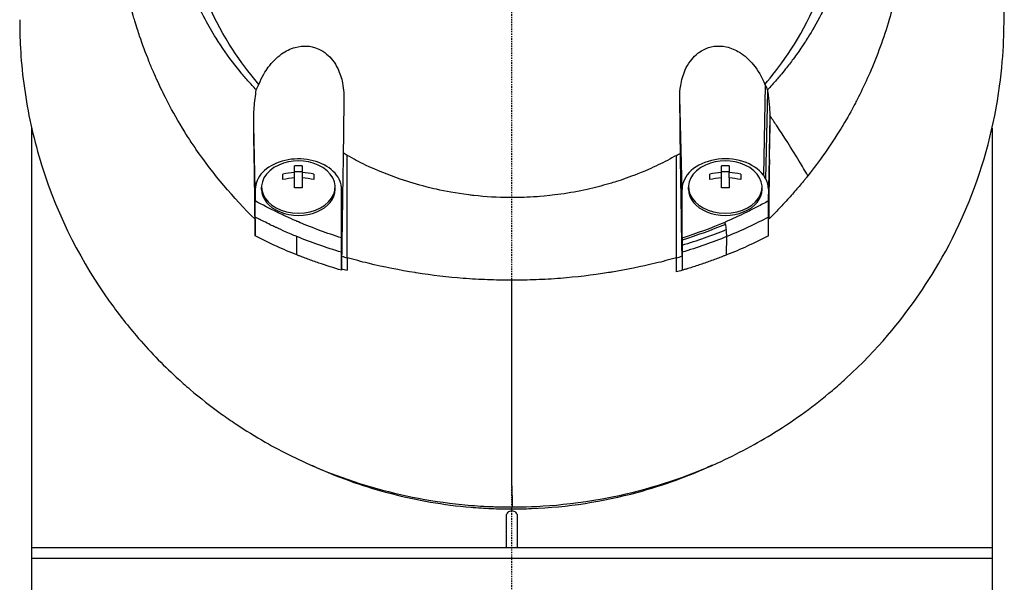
# Model space of a CAD drawing. Header units: millimetres. Extents: x 0 to 4378, y 0 to 2376.
# Tile 176 of 229: x 2232 to 2325, y 1703 to 1756. Entities that reach past the tile are written whole.
import ezdxf

# ---------------------------------------------------------------- set-up
doc = ezdxf.new("R2010")
doc.units = ezdxf.units.MM
doc.header["$LTSCALE"] = 0.2
doc.linetypes.add('CENTER2', pattern=[1.125, 0.75, -0.125, 0.125, -0.125])
doc.layers.add('02_Center Line', color=1, linetype='CENTER2')

# ---------------------------------------------------------------- blocks, each defined once
blk = doc.blocks.new('A$C56001a60')
for p, q in [((23.754, 1090.02), (23.572, 1081.611)), ((15.954, 1080.274), (15.742, 1088.861)), ((23.789, 1081.268), (23.976, 1089.402)), ((-45, 1086.043), (-45, 1040.65)), ((-24.042, 1080.274), (-24.19, 1086.281)), ((24.19, 1086.262), (24.042, 1080.274)), ((45, 1086.009), (45, 1040.65)), ((-20.363, 1080.413), (-20.363, 1082.463)), ((-19.638, 1082.463), (-19.638, 1080.413)), ((19.637, 1080.413), (19.637, 1082.463)), ((20.362, 1082.463), (20.362, 1081.854)), ((24.042, 1079.192), (24.138, 1083.081)), ((-21.45, 1081.182), (-21.45, 1081.694)), ((-20.363, 1081.936), (-19.638, 1081.936)), ((-18.55, 1081.694), (-18.55, 1081.182)), ((18.55, 1081.182), (18.55, 1081.694)), ((19.637, 1081.936), (20.362, 1081.936)), ((20.362, 1081.341), (20.362, 1081.854)), ((21.45, 1081.694), (21.45, 1081.182)), ((20.362, 1081.341), (20.362, 1080.413)), ((-24.042, 1080.274), (-24.042, 1079.185)), ((-23.45, 1080.274), (-23.45, 1080.486)), ((-16.55, 1080.274), (-16.55, 1080.486)), ((15.954, 1075.731), (15.954, 1080.274)), ((16.55, 1080.274), (16.55, 1080.486)), ((23.45, 1080.274), (23.45, 1080.486)), ((24.042, 1080.274), (24.042, 1079.192)), ((-15.877, 1078.852), (-15.954, 1075.724)), ((-21.5, 1077.886), (-21.5, 1077.886)), ((21.5, 1077.884), (21.5, 1077.885)), ((-18.5, 1076.609), (-18.5, 1076.611)), ((16.491, 1075.902), (16.49, 1075.902)), ((18.5, 1076.609), (18.5, 1076.609)), ((-20.133, 1074.124), (-20.143, 1075.844)), ((-18.5, 1075.214), (-18.5, 1075.214)), ((-15.954, 1075.569), (-15.954, 1073.766)), ((15.954, 1075.512), (15.954, 1074.004)), ((20.133, 1074.124), (20.143, 1075.849)), ((-0.001, 1050.314), (0.032, 1050.495)), ((-0.5, 1046.65), (-0.5, 1049.65)), ((0.5, 1049.65), (0.5, 1046.65)), ((45, 1046.65), (-45, 1046.65)), ((45, 1045.65), (-45, 1045.65))]:
    blk.add_line(p, q)
for centre in [(-20, 1078.421), (20, 1078.421)]:
    blk.add_arc(centre, 4.52, 65.95452, 114.04548)
for centre, major_axis, ratio, start_param, end_param in [((25.746, 1083.82), (-4.318, 6.861), 0.066355, 5.03673, 5.186484), ((-15.465, 1127.65), (0.009, -189.034), 0.000173, 1.282225, 1.334851), ((-20, 1080.486), (-3.45, 0), 0.706849, 5.275451, 10.432512), ((-20, 1079.446), (-4.281, 0), 0.707364, 4.627603, 4.797175), ((20, 1080.486), (-3.45, 0), 0.706849, 5.275451, 10.432512), ((20, 1079.446), (-4.281, 0), 0.707364, 4.627603, 4.797175), ((-82.949, 1038.089), (-122.611, -1.093), 0.817867, 3.578968, 3.594019), ((-20, 1078.677), (-4.505, 0), 0.707364, 4.792943, 5.040089), ((-20, 1078.677), (-4.505, 0), 0.707364, 4.384689, 4.631835), ((20, 1078.677), (-4.505, 0), 0.707364, 4.792943, 5.040089), ((20, 1078.677), (-4.505, 0), 0.707364, 4.384689, 4.631835), ((19.998, 1080.274), (4.044, 0), 0.706849, 0.355192, 0.486778), ((-20, 1078.165), (4.505, 0), 0.707364, 1.65135, 1.898497), ((-20, 1078.165), (4.505, 0), 0.707364, 1.243096, 1.490243), ((20, 1078.165), (4.505, 0), 0.707364, 1.65135, 1.898497), ((20, 1078.165), (4.505, 0), 0.707364, 1.243096, 1.490243), ((21.007, 1080.402), (-3.021, 0.364), 0.806654, 3.238126, 3.649365), ((-20, 1080.274), (-3.45, 0), 0.706849, 0, 3.141593), ((-20, 1077.396), (4.281, 0), 0.707364, 1.486011, 1.655582), ((20, 1080.274), (-3.45, 0), 0.706849, 0, 3.141593), ((20, 1077.396), (4.281, 0), 0.707364, 1.486011, 1.655582), ((14.734, 2513.997), (-15.358, 2810.661), 0.019308, 2.107157, 2.107804), ((-17.57, 2507.736), (-13.082, -2797.514), 0.020098, 1.033584, 1.034234), ((20, 1076.395), (-3.531, 0), 0.707072, 0.192677, 0.192795), ((-0.557, 1099.867), (40.367, -0.369), 0.695009, 4.327531, 4.341375), ((312.34, 1070.264), (-327.572, 13.055), 0.877312, 0.032916, 0.036985), ((0.485, 1099.99), (-40.482, -0.373), 0.696524, 1.942527, 1.956452), ((14.673, 1501.593), (-0.363, 893.074), 0.000745, 4.21124, 4.21293), ((-0.263, 1098.978), (40.766, 0.275), 0.693469, 4.312155, 4.326464), ((-0.101, 1108.949), (-0.016, 181.659), 0.000557, 4.396308, 4.506169), ((31.934, 1245.725), (11.016, 393.304), 0.077455, 2.086587, 2.092395)]:
    blk.add_ellipse(centre, major_axis=major_axis, ratio=ratio, start_param=start_param, end_param=end_param)
for points, knots in [([(-24.065, 1077.464), (-26.106, 1079.481), (-27.952, 1081.673), (-29.837, 1084.399), (-30.073, 1084.751), (-30.42, 1085.286), (-30.54, 1085.475), (-31.26, 1086.624), (-31.751, 1087.501), (-32.527, 1089.014), (-32.815, 1089.599), (-33.22, 1090.462), (-33.359, 1090.766), (-33.528, 1091.15), (-33.563, 1091.232), (-33.736, 1091.633), (-33.875, 1091.965), (-34.321, 1093.07), (-34.611, 1093.849), (-34.947, 1094.84), (-35.014, 1095.044), (-35.166, 1095.517), (-35.25, 1095.787), (-35.383, 1096.233), (-35.434, 1096.409), (-36.161, 1098.963), (-36.621, 1101.398), (-36.904, 1104.486), (-36.946, 1105.117), (-36.999, 1106.366), (-37.009, 1106.982), (-36.995, 1108.815), (-36.927, 1110.027), (-36.763, 1111.561), (-36.724, 1111.884), (-36.639, 1112.519), (-36.592, 1112.844), (-36.515, 1113.325), (-36.489, 1113.484), (-36.437, 1113.788), (-36.41, 1113.939), (-36.28, 1114.652), (-36.161, 1115.223), (-35.959, 1116.086), (-35.886, 1116.38), (-35.735, 1116.958), (-35.657, 1117.244), (-35.411, 1118.101), (-35.233, 1118.666), (-34.66, 1120.345), (-34.22, 1121.45), (-33.235, 1123.611), (-32.688, 1124.669), (-31.484, 1126.739), (-30.832, 1127.744), (-29.779, 1129.202), (-29.416, 1129.682), (-28.665, 1130.621), (-28.279, 1131.081), (-27.483, 1131.984), (-27.072, 1132.428), (-24.96, 1134.599), (-23.102, 1136.174), (-19.561, 1138.634), (-17.948, 1139.589), (-15.016, 1141.055), (-13.725, 1141.615), (-11.912, 1142.29), (-11.413, 1142.464), (-10.691, 1142.7), (-10.47, 1142.769), (-9.834, 1142.965), (-9.413, 1143.086), (-8.267, 1143.397), (-7.528, 1143.575), (-6.226, 1143.847), (-5.665, 1143.951), (-4.892, 1144.075), (-4.68, 1144.107), (-3.726, 1144.242), (-2.981, 1144.323), (-1.487, 1144.432), (-0.738, 1144.46), (0.012, 1144.46)], [0.000001, 0.000001, 0.000001, 0.000001, 0.87198, 0.87198, 0.998176, 0.998176, 1.064575, 1.064575, 1.41457, 1.41457, 1.596219, 1.596219, 1.693857, 1.693857, 1.719166, 1.719166, 1.837725, 1.837725, 2.111396, 2.111396, 2.182409, 2.182409, 2.276499, 2.276499, 2.337341, 2.337341, 3.162147, 3.162147, 3.373842, 3.373842, 3.579811, 3.579811, 3.984502, 3.984502, 4.09507, 4.09507, 4.202311, 4.202311, 4.255972, 4.255972, 4.304596, 4.304596, 4.486711, 4.486711, 4.581165, 4.581165, 4.673894, 4.673894, 4.859509, 4.859509, 5.231419, 5.231419, 5.60592, 5.60592, 5.979077, 5.979077, 6.165933, 6.165933, 6.351964, 6.351964, 6.539189, 6.539189, 7.288579, 7.288579, 7.860772, 7.860772, 8.290537, 8.290537, 8.451715, 8.451715, 8.522248, 8.522248, 8.654959, 8.654959, 8.889881, 8.889881, 9.06617, 9.06617, 9.132077, 9.132077, 9.362293, 9.362293, 9.592797, 9.592797, 9.592797, 9.592797]), ([(0.012, 1144.46), (0.798, 1144.46), (1.618, 1144.429), (2.467, 1144.36), (3.256, 1144.297), (4.07, 1144.202), (4.907, 1144.073), (5.088, 1144.045), (5.27, 1144.015), (5.453, 1143.984), (6.94, 1143.73), (8.355, 1143.393), (9.696, 1143.003), (10.052, 1142.899), (10.403, 1142.791), (10.749, 1142.68), (11.955, 1142.292), (13.142, 1141.845), (14.307, 1141.342), (15.804, 1140.695), (17.262, 1139.954), (18.669, 1139.124), (19.292, 1138.756), (19.906, 1138.37), (20.509, 1137.967), (21.268, 1137.46), (22.003, 1136.93), (22.713, 1136.38), (24.02, 1135.367), (25.24, 1134.284), (26.371, 1133.146), (27.123, 1132.389), (27.835, 1131.608), (28.506, 1130.806), (28.877, 1130.363), (29.234, 1129.916), (29.577, 1129.464), (30.589, 1128.134), (31.485, 1126.768), (32.27, 1125.385), (32.961, 1124.169), (33.565, 1122.94), (34.09, 1121.71), (34.824, 1119.988), (35.387, 1118.296), (35.812, 1116.665), (35.846, 1116.536), (35.879, 1116.407), (35.911, 1116.278), (36.011, 1115.876), (36.104, 1115.473), (36.189, 1115.071), (36.275, 1114.664), (36.354, 1114.258), (36.426, 1113.852), (36.498, 1113.442), (36.564, 1113.033), (36.623, 1112.624), (36.681, 1112.226), (36.732, 1111.827), (36.777, 1111.429), (36.778, 1111.415), (36.78, 1111.401), (36.782, 1111.387), (36.972, 1109.672), (37.036, 1107.992), (36.994, 1106.36), (36.948, 1104.603), (36.782, 1102.903), (36.522, 1101.272), (36.498, 1101.12), (36.473, 1100.969), (36.447, 1100.818), (36.177, 1099.237), (35.814, 1097.69), (35.37, 1096.185), (34.858, 1094.453), (34.238, 1092.774), (33.534, 1091.163), (33.459, 1090.992), (33.383, 1090.822), (33.306, 1090.651), (33.008, 1089.996), (32.688, 1089.336), (32.359, 1088.69), (32.285, 1088.545), (32.211, 1088.4), (32.135, 1088.255), (31.818, 1087.648), (31.463, 1086.998), (31.016, 1086.254), (30.954, 1086.15), (30.889, 1086.044), (30.823, 1085.937), (30.362, 1085.185), (29.847, 1084.406), (29.318, 1083.655), (28.807, 1082.931), (28.283, 1082.232), (27.742, 1081.554)], [0, 0, 0, 0, 0.0293646, 0.0293646, 0.0293646, 0.0566154, 0.0566154, 0.0566154, 0.0625, 0.0625, 0.0625, 0.1118856, 0.1118856, 0.1118856, 0.125, 0.125, 0.125, 0.1687706, 0.1687706, 0.1687706, 0.2250488, 0.2250488, 0.2250488, 0.25, 0.25, 0.25, 0.2807426, 0.2807426, 0.2807426, 0.3373462, 0.3373462, 0.3373462, 0.375, 0.375, 0.375, 0.394127, 0.394127, 0.394127, 0.4504604, 0.4504604, 0.4504604, 0.5, 0.5, 0.5, 0.5625, 0.5625, 0.5625, 0.5671142, 0.5671142, 0.5671142, 0.581501, 0.581501, 0.581501, 0.5960263, 0.5960263, 0.5960263, 0.6106942, 0.6106942, 0.6106942, 0.625, 0.625, 0.625, 0.6254725, 0.6254725, 0.6254725, 0.6826656, 0.6826656, 0.6826656, 0.7442648, 0.7442648, 0.7442648, 0.75, 0.75, 0.75, 0.8049855, 0.8049855, 0.8049855, 0.8682916, 0.8682916, 0.8682916, 0.875, 0.875, 0.875, 0.9005062, 0.9005062, 0.9005062, 0.90625, 0.90625, 0.90625, 0.9336735, 0.9336735, 0.9336735, 0.9375, 0.9375, 0.9375, 0.9693103, 0.9693103, 0.9693103, 1, 1, 1, 1]), ([(-23.946, 1089.596), (-24.213, 1089.878), (-24.475, 1090.168), (-24.979, 1090.743), (-25.228, 1091.037), (-25.633, 1091.534), (-25.794, 1091.735), (-26.581, 1092.748), (-27.171, 1093.586), (-28.079, 1095.029), (-28.421, 1095.617), (-29.171, 1097.009), (-29.566, 1097.827), (-30.125, 1099.132), (-30.316, 1099.611), (-30.698, 1100.647), (-30.886, 1101.204), (-31.251, 1102.411), (-31.424, 1103.06), (-31.748, 1104.461), (-31.891, 1105.215), (-32.135, 1106.837), (-32.226, 1107.708), (-32.293, 1108.807), (-32.304, 1109.032), (-32.331, 1109.752), (-32.337, 1110.251), (-32.324, 1111.244), (-32.305, 1111.738), (-32.242, 1112.732), (-32.197, 1113.23), (-32.083, 1114.213), (-32.013, 1114.709), (-31.858, 1115.631), (-31.77, 1116.099), (-31.618, 1116.802), (-31.56, 1117.054), (-31.381, 1117.791), (-31.252, 1118.269), (-30.98, 1119.182), (-30.843, 1119.608), (-30.529, 1120.514), (-30.351, 1120.987), (-29.973, 1121.92), (-29.773, 1122.38), (-28.713, 1124.659), (-27.681, 1126.4), (-26.178, 1128.446), (-25.866, 1128.85), (-25.223, 1129.641), (-24.891, 1130.029), (-23.869, 1131.167), (-23.15, 1131.893), (-21.638, 1133.278), (-20.846, 1133.937), (-19.314, 1135.091), (-18.584, 1135.595), (-16.518, 1136.9), (-15.143, 1137.638), (-12.645, 1138.759), (-11.549, 1139.183), (-9.592, 1139.823), (-8.742, 1140.065), (-7.238, 1140.429), (-6.589, 1140.567), (-5.69, 1140.729), (-5.444, 1140.77), (-4.337, 1140.945), (-3.473, 1141.047), (-1.733, 1141.183), (-0.861, 1141.218), (0.011, 1141.217)], [0.000001, 0.000001, 0.000001, 0.000001, 0.11946, 0.11946, 0.241052, 0.241052, 0.321692, 0.321692, 0.643653, 0.643653, 0.858623, 0.858623, 1.144694, 1.144694, 1.308122, 1.308122, 1.494874, 1.494874, 1.708069, 1.708069, 1.951832, 1.951832, 2.230695, 2.230695, 2.303189, 2.303189, 2.46479, 2.46479, 2.625297, 2.625297, 2.787922, 2.787922, 2.946664, 2.946664, 3.08253, 3.08253, 3.156368, 3.156368, 3.305764, 3.305764, 3.43529, 3.43529, 3.579096, 3.579096, 3.721833, 3.721833, 4.292184, 4.292184, 4.435257, 4.435257, 4.578157, 4.578157, 4.862917, 4.862917, 5.148905, 5.148905, 5.393875, 5.393875, 5.822939, 5.822939, 6.144758, 6.144758, 6.385994, 6.385994, 6.566823, 6.566823, 6.63475, 6.63475, 6.873456, 6.873456, 7.112007, 7.112007, 7.112007, 7.112007]), ([(0.011, 1141.217), (0.381, 1141.217), (1.185, 1141.219), (2.417, 1141.13), (3.126, 1141.079), (3.691, 1141.016), (4.113, 1140.964), (4.409, 1140.927), (4.635, 1140.896), (4.792, 1140.873), (5.923, 1140.708), (7.045, 1140.486), (8.151, 1140.208), (8.588, 1140.099), (9.022, 1139.98), (9.454, 1139.853), (10.334, 1139.594), (11.202, 1139.3), (12.056, 1138.971), (13.181, 1138.537), (14.281, 1138.044), (15.349, 1137.493), (15.493, 1137.419), (15.632, 1137.345), (15.767, 1137.274), (17.391, 1136.406), (18.342, 1135.747), (18.735, 1135.479), (18.776, 1135.451), (18.939, 1135.341), (19.22, 1135.142), (19.732, 1134.779), (20.639, 1134.126), (21.837, 1133.074), (22.012, 1132.92), (22.186, 1132.764), (22.358, 1132.606), (23.34, 1131.706), (24.27, 1130.741), (25.138, 1129.718), (25.802, 1128.935), (26.429, 1128.118), (27.017, 1127.27), (27.195, 1127.012), (27.362, 1126.763), (27.518, 1126.522), (28.57, 1124.904), (29.148, 1123.714), (29.456, 1123.067), (29.499, 1122.976), (29.536, 1122.896), (29.569, 1122.827), (29.791, 1122.347), (30.319, 1121.231), (30.906, 1119.401), (31.039, 1118.987), (31.174, 1118.536), (31.305, 1118.048), (31.545, 1117.158), (31.722, 1116.337), (31.856, 1115.591), (32.033, 1114.612), (32.136, 1113.764), (32.202, 1113.053), (32.247, 1112.571), (32.277, 1112.122), (32.296, 1111.706), (32.317, 1111.273), (32.326, 1110.876), (32.328, 1110.516), (32.33, 1110.258), (32.329, 1110), (32.324, 1109.742), (32.316, 1109.324), (32.299, 1108.905), (32.273, 1108.487), (32.262, 1108.315), (32.25, 1108.144), (32.237, 1107.972), (32.186, 1107.335), (32.114, 1106.692), (32.019, 1106.044), (31.901, 1105.246), (31.749, 1104.44), (31.559, 1103.629), (31.505, 1103.401), (31.449, 1103.172), (31.389, 1102.942), (31.242, 1102.377), (31.078, 1101.815), (30.898, 1101.259), (30.645, 1100.477), (30.359, 1099.705), (30.042, 1098.944), (29.929, 1098.672), (29.811, 1098.401), (29.69, 1098.132), (29.453, 1097.609), (29.22, 1097.133), (28.998, 1096.702), (28.527, 1095.79), (28.104, 1095.078), (27.773, 1094.546), (27.525, 1094.148), (27.327, 1093.851), (27.192, 1093.649), (26.929, 1093.257), (26.656, 1092.87), (26.374, 1092.489), (26.142, 1092.176), (25.904, 1091.867), (25.66, 1091.562), (25.27, 1091.074), (24.986, 1090.745), (24.826, 1090.562), (24.82, 1090.556), (24.815, 1090.549), (24.809, 1090.543), (24.528, 1090.221), (24.241, 1089.905), (23.947, 1089.594)], [-1, -1, -1, -1, -0.967857, -0.967857, -0.967857, -0.948942, -0.948942, -0.948942, -0.935714, -0.935714, -0.935714, -0.889625, -0.889625, -0.889625, -0.871429, -0.871429, -0.871429, -0.83445, -0.83445, -0.83445, -0.785714, -0.785714, -0.785714, -0.781613, -0.781613, -0.781613, -0.732143, -0.732143, -0.732143, -0.713138, -0.713138, -0.713138, -0.678571, -0.678571, -0.678571, -0.668891, -0.668891, -0.668891, -0.613661, -0.613661, -0.613661, -0.571429, -0.571429, -0.571429, -0.563197, -0.563197, -0.563197, -0.507759, -0.507759, -0.507759, -0.5, -0.5, -0.5, -0.441747, -0.441747, -0.441747, -0.428571, -0.428571, -0.428571, -0.397698, -0.397698, -0.397698, -0.357143, -0.357143, -0.357143, -0.339649, -0.339649, -0.339649, -0.321429, -0.321429, -0.321429, -0.310561, -0.310561, -0.310561, -0.292949, -0.292949, -0.292949, -0.285714, -0.285714, -0.285714, -0.258021, -0.258021, -0.258021, -0.223914, -0.223914, -0.223914, -0.214286, -0.214286, -0.214286, -0.189719, -0.189719, -0.189719, -0.155218, -0.155218, -0.155218, -0.142857, -0.142857, -0.142857, -0.12766, -0.12766, -0.12766, -0.095508, -0.095508, -0.095508, -0.071429, -0.071429, -0.071429, -0.051836, -0.051836, -0.051836, -0.035714, -0.035714, -0.035714, -0.017857, -0.017857, -0.017857, -0.017513, -0.017513, -0.017513, 0, 0, 0, 0]), ([(-23.702, 1090.117), (-24.989, 1091.609), (-26.745, 1093.903), (-29.376, 1099.641), (-30.152, 1102.286), (-30.787, 1106.795), (-30.862, 1108.615), (-30.545, 1114.512), (-29.442, 1118.18), (-26.207, 1124.706), (-23.844, 1127.763), (-18.339, 1132.603), (-15.349, 1134.449), (-10.681, 1136.371), (-9.214, 1136.857), (-6.392, 1137.577), (-5.041, 1137.834), (-2.486, 1138.157), (-1.233, 1138.247), (0.011, 1138.246)], [0.000001, 0.000001, 0.000001, 0.000001, 0.607771, 0.607771, 1.082512, 1.082512, 1.397802, 1.397802, 2.118274, 2.118274, 2.902051, 2.902051, 3.602042, 3.602042, 3.908849, 3.908849, 4.182215, 4.182215, 4.425038, 4.425038, 4.425038, 4.425038]), ([(23.703, 1090.114), (24.989, 1091.605), (26.745, 1093.896), (29.375, 1099.629), (30.152, 1102.271), (30.789, 1106.775), (30.865, 1108.594), (30.552, 1114.49), (29.452, 1118.159), (26.223, 1124.688), (23.862, 1127.747), (18.361, 1132.59), (15.373, 1134.438), (10.705, 1136.364), (9.238, 1136.85), (6.417, 1137.572), (5.066, 1137.83), (2.51, 1138.155), (1.256, 1138.246), (0.011, 1138.246)], [-6.796105, -6.796105, -6.796105, -6.796105, -5.863118, -5.863118, -5.134414, -5.134414, -4.650457, -4.650457, -3.543767, -3.543767, -2.339879, -2.339879, -1.264734, -1.264734, -0.793197, -0.793197, -0.373483, -0.373483, 0, 0, 0, 0]), ([(0.032, 1050.495), (2.084, 1050.491), (5.674, 1050.627), (13.304, 1052.292), (16.378, 1053.309), (21.153, 1055.465), (22.963, 1056.448), (25.625, 1058.106), (26.558, 1058.736), (28.345, 1060.039), (29.2, 1060.71), (30.473, 1061.786), (30.899, 1062.161), (34.343, 1065.304), (36.464, 1068.002), (39.388, 1072.167), (41.258, 1075.19), (44.27, 1082.651), (45.214, 1086.286), (46.151, 1093.178), (46.131, 1095.598), (46.125, 1098.478), (46.138, 1100.418), (45.679, 1104.855), (45.376, 1106.7), (43.899, 1113.124), (42.341, 1116.672), (40.376, 1120.492), (39.608, 1121.82), (37.169, 1125.578), (35.293, 1127.951), (31.145, 1132.204), (29.053, 1133.971), (26.916, 1135.495)], [0, 0, 0, 0, 0.615438, 0.615438, 1.069569, 1.069569, 1.371276, 1.371276, 1.544721, 1.544721, 1.716113, 1.716113, 1.805171, 1.805171, 2.453917, 2.453917, 3.119268, 3.119268, 3.710855, 3.710855, 4.236876, 4.236876, 4.642605, 4.642605, 4.934699, 4.934699, 5.667174, 5.667174, 6.066186, 6.066186, 6.818123, 6.818123, 7.507371, 7.507371, 7.507371, 7.507371]), ([(-46.119, 1096.18), (-46.119, 1095.908), (-46.119, 1095.666), (-46.109, 1095.038), (-46.101, 1094.753), (-46.071, 1093.896), (-46.04, 1093.325), (-45.916, 1091.614), (-45.789, 1090.475), (-45.279, 1087.064), (-44.763, 1084.806), (-42.479, 1077.48), (-40.207, 1073.29), (-37.335, 1069.257), (-36.924, 1068.706), (-36.09, 1067.634), (-35.646, 1067.087), (-34.014, 1065.171), (-32.768, 1063.882), (-31.018, 1062.272), (-30.585, 1061.888), (-29.194, 1060.703), (-28.221, 1059.94), (-26.756, 1058.886), (-26.299, 1058.569), (-24.958, 1057.677), (-24.054, 1057.118), (-21.497, 1055.656), (-19.769, 1054.794), (-15.232, 1052.917), (-12.337, 1052.032), (-7.789, 1051.118), (-6.245, 1050.884), (-3.903, 1050.648), (-3.118, 1050.589), (-2.134, 1050.54), (-1.937, 1050.532), (-1.594, 1050.519), (-1.445, 1050.515), (-1.076, 1050.505), (-0.854, 1050.5), (-0.522, 1050.496), (-0.411, 1050.496), (-0.245, 1050.495), (-0.189, 1050.495), (-0.064, 1050.495), (-0.007, 1050.495), (0.032, 1050.495)], [0, 0, 0, 0, 0.115596, 0.115596, 0.212113, 0.212113, 0.405093, 0.405093, 0.790972, 0.790972, 1.563393, 1.563393, 3.332159, 3.332159, 3.60987, 3.60987, 3.890806, 3.890806, 4.623507, 4.623507, 4.856845, 4.856845, 5.35641, 5.35641, 5.576842, 5.576842, 5.990665, 5.990665, 6.711546, 6.711546, 7.79125, 7.79125, 8.330789, 8.330789, 8.599474, 8.599474, 8.666532, 8.666532, 8.716444, 8.716444, 8.791539, 8.791539, 8.829086, 8.829086, 8.847858, 8.847858, 8.871461, 8.871461, 8.871461, 8.871461]), ([(-23.702, 1090.117), (-23.414, 1090.856), (-23.075, 1091.379), (-22.474, 1092.192), (-22.051, 1092.627), (-21.182, 1093.239), (-20.754, 1093.451), (-19.936, 1093.681), (-19.556, 1093.727), (-18.93, 1093.687), (-18.531, 1093.633), (-17.816, 1093.301), (-17.574, 1093.146), (-17.148, 1092.791), (-16.963, 1092.597), (-16.607, 1092.141), (-16.444, 1091.873), (-16.104, 1091.17), (-15.959, 1090.717), (-15.736, 1089.595), (-15.737, 1089.04), (-15.747, 1088.399), (-15.75, 1088.174), (-15.768, 1086.523), (-15.784, 1085.139), (-15.802, 1083.671)], [-1.7193, -1.7193, -1.7193, -1.7193, -1.556708, -1.556708, -1.329106, -1.329106, -1.145925, -1.145925, -0.996981, -0.996981, -0.898581, -0.898581, -0.842466, -0.842466, -0.790237, -0.790237, -0.729818, -0.729818, -0.639276, -0.639276, -0.510567, -0.510567, -0.441089, -0.441089, -0.000001, -0.000001, -0.000001, -0.000001]), ([(15.742, 1088.861), (15.737, 1089.247), (15.763, 1089.634), (15.901, 1090.513), (16.04, 1091.005), (16.379, 1091.759), (16.54, 1092.042), (16.893, 1092.519), (17.074, 1092.72), (17.485, 1093.083), (17.713, 1093.241), (18.272, 1093.528), (18.606, 1093.634), (19.336, 1093.735), (19.722, 1093.715), (20.535, 1093.537), (20.95, 1093.36), (21.823, 1092.822), (22.256, 1092.426), (23.08, 1091.426), (23.443, 1090.787), (23.703, 1090.114)], [-1.287776, -1.287776, -1.287776, -1.287776, -1.17213, -1.17213, -1.019695, -1.019695, -0.921183, -0.921183, -0.838385, -0.838385, -0.753104, -0.753104, -0.6452, -0.6452, -0.526866, -0.526866, -0.39063, -0.39063, -0.216277, -0.216277, -0.000001, -0.000001, -0.000001, -0.000001]), ([(-23.946, 1089.596), (-23.911, 1089.685), (-23.873, 1089.774), (-23.792, 1089.948), (-23.748, 1090.033), (-23.702, 1090.117)], [0.000001, 0.000001, 0.000001, 0.000001, 0.03091282, 0.03091282, 0.06156354, 0.06156354, 0.06156354, 0.06156354]), ([(23.703, 1090.114), (23.712, 1090.099), (23.721, 1090.083), (23.738, 1090.051), (23.746, 1090.036), (23.754, 1090.02)], [0.000001, 0.000001, 0.000001, 0.000001, 0.00573737, 0.00573737, 0.01147026, 0.01147026, 0.01147026, 0.01147026]), ([(23.754, 1090.02), (23.791, 1089.951), (23.825, 1089.881), (23.889, 1089.739), (23.919, 1089.666), (23.947, 1089.594)], [-0.0500658, -0.0500658, -0.0500658, -0.0500658, -0.02509441, -0.02509441, -0.0000013, -0.0000013, -0.0000013, -0.0000013]), ([(-24.19, 1086.281), (-24.199, 1086.84), (-24.179, 1087.403), (-24.095, 1088.505), (-24.03, 1089.055), (-23.946, 1089.596)], [0.000001, 0.000001, 0.000001, 0.000001, 0.1746079, 0.1746079, 0.3493254, 0.3493254, 0.3493254, 0.3493254]), ([(15.802, 1083.67), (15.791, 1084.543), (15.782, 1085.396), (15.762, 1087.135), (15.752, 1088.012), (15.742, 1088.861)], [0, 0, 0, 0, 0.2619947, 0.2619947, 0.5224569, 0.5224569, 0.5224569, 0.5224569]), ([(23.947, 1089.594), (23.952, 1089.562), (23.957, 1089.53), (23.967, 1089.466), (23.972, 1089.434), (23.976, 1089.402)], [-0.02064642, -0.02064642, -0.02064642, -0.02064642, -0.01032333, -0.01032333, -0.000001, -0.000001, -0.000001, -0.000001]), ([(23.976, 1089.402), (24.033, 1089.019), (24.079, 1088.632), (24.145, 1087.9), (24.167, 1087.554), (24.18, 1087.207)], [-0.2327954, -0.2327954, -0.2327954, -0.2327954, -0.1091652, -0.1091652, -0.0000023, -0.0000023, -0.0000023, -0.0000023]), ([(24.18, 1087.207), (24.186, 1087.049), (24.189, 1086.891), (24.193, 1086.576), (24.192, 1086.419), (24.19, 1086.262)], [0.00000234, 0.00000234, 0.00000234, 0.00000234, 0.04985193, 0.04985193, 0.09909559, 0.09909559, 0.09909559, 0.09909559]), ([(-24.065, 1077.464), (-24.082, 1078.866), (-24.099, 1080.359), (-24.142, 1083.342), (-24.167, 1084.851), (-24.19, 1086.281)], [0.000001, 0.000001, 0.000001, 0.000001, 0.4445869, 0.4445869, 0.8865288, 0.8865288, 0.8865288, 0.8865288]), ([(24.138, 1083.081), (24.147, 1083.62), (24.155, 1084.141), (24.172, 1085.199), (24.181, 1085.731), (24.19, 1086.262)], [-0.3335568, -0.3335568, -0.3335568, -0.3335568, -0.1665993, -0.1665993, -0.0000015, -0.0000015, -0.0000015, -0.0000015]), ([(-15.802, 1083.671), (-15.814, 1082.865), (-15.826, 1082.061), (-15.851, 1080.454), (-15.864, 1079.653), (-15.877, 1078.852)], [0.000001, 0.000001, 0.000001, 0.000001, 0.2490275, 0.2490275, 0.498054, 0.498054, 0.498054, 0.498054]), ([(-15.431, 1083.461), (-15.481, 1083.489), (-15.543, 1083.525), (-15.678, 1083.601), (-15.74, 1083.636), (-15.802, 1083.671)], [-0.04707166, -0.04707166, -0.04707166, -0.04707166, -0.02156687, -0.02156687, -0.00000099, -0.00000099, -0.00000099, -0.00000099]), ([(0.006, 1079.499), (-0.074, 1079.499), (-0.153, 1079.499), (-0.233, 1079.5), (-1.344, 1079.508), (-2.452, 1079.574), (-3.552, 1079.695), (-3.714, 1079.713), (-3.876, 1079.732), (-4.038, 1079.752), (-5.255, 1079.904), (-6.257, 1080.097), (-7.052, 1080.275), (-7.419, 1080.356), (-7.742, 1080.435), (-8.022, 1080.507), (-8.842, 1080.717), (-9.652, 1080.959), (-10.45, 1081.231), (-11.561, 1081.611), (-12.648, 1082.05), (-13.699, 1082.554), (-14.288, 1082.837), (-14.866, 1083.139), (-15.431, 1083.461)], [-1, -1, -1, -1, -0.9852531, -0.9852531, -0.9852531, -0.7801742, -0.7801742, -0.7801742, -0.75, -0.75, -0.75, -0.5788911, -0.5788911, -0.5788911, -0.5, -0.5, -0.5, -0.3424334, -0.3424334, -0.3424334, -0.1230002, -0.1230002, -0.1230002, 0, 0, 0, 0]), ([(15.431, 1083.459), (14.867, 1083.139), (14.292, 1082.838), (13.706, 1082.556), (13.406, 1082.411), (13.103, 1082.272), (12.798, 1082.138), (11.867, 1081.729), (11.081, 1081.439), (10.464, 1081.227), (9.826, 1081.008), (9.367, 1080.871), (9.096, 1080.792), (8.426, 1080.597), (7.749, 1080.423), (7.067, 1080.271), (6.25, 1080.09), (5.425, 1079.94), (4.594, 1079.822), (4.201, 1079.767), (3.858, 1079.725), (3.566, 1079.693), (2.738, 1079.603), (2.315, 1079.581), (2.304, 1079.58), (1.542, 1079.525), (0.774, 1079.499), (0.006, 1079.499)], [-1, -1, -1, -1, -0.8785338, -0.8785338, -0.8785338, -0.8163265, -0.8163265, -0.8163265, -0.6958429, -0.6958429, -0.6958429, -0.5714286, -0.5714286, -0.5714286, -0.4413073, -0.4413073, -0.4413073, -0.2857143, -0.2857143, -0.2857143, -0.2483992, -0.2483992, -0.2483992, -0.1428571, -0.1428571, -0.1428571, 0, 0, 0, 0]), ([(15.431, 1083.459), (15.481, 1083.487), (15.544, 1083.523), (15.678, 1083.6), (15.74, 1083.634), (15.802, 1083.67)], [0.0000016, 0.0000016, 0.0000016, 0.0000016, 0.0174157, 0.0174157, 0.03206713, 0.03206713, 0.03206713, 0.03206713]), ([(15.431, 1073.854), (15.431, 1074.821), (15.431, 1075.772), (15.431, 1076.71), (15.431, 1076.712), (15.431, 1079.036), (15.431, 1081.28), (15.431, 1083.459)], [0, 0, 0, 0, 0.298752, 0.298752, 0.299152, 0.299152, 1, 1, 1, 1]), ([(15.954, 1074.004), (15.939, 1074.907), (15.925, 1075.811), (15.905, 1077.027), (15.901, 1077.336), (15.889, 1078.057), (15.883, 1078.469), (15.851, 1080.472), (15.826, 1082.066), (15.802, 1083.67)], [0.000011, 0.000011, 0.000011, 0.000011, 0.283245, 0.283245, 0.37959, 0.37959, 0.507687, 0.507687, 1.002395, 1.002395, 1.002395, 1.002395]), ([(-15.954, 1075.724), (-15.954, 1077.138), (-15.954, 1078.551), (-15.954, 1079.965), (-15.954, 1080.106), (-15.949, 1080.247), (-15.957, 1080.389), (-15.965, 1080.53), (-15.988, 1080.672), (-16.025, 1080.81), (-16.174, 1081.362), (-16.555, 1081.877), (-17.12, 1082.282), (-17.684, 1082.686), (-18.409, 1082.962), (-19.188, 1083.074), (-19.967, 1083.187), (-20.8, 1083.131), (-21.533, 1082.918), (-22.266, 1082.706), (-22.915, 1082.332), (-23.357, 1081.865), (-23.8, 1081.398), (-24.042, 1080.837), (-24.042, 1080.274)], [-1, -1, -1, -1, -0.687492, -0.687492, -0.687492, -0.656242, -0.656242, -0.656242, -0.624991, -0.624991, -0.624991, -0.499988, -0.499988, -0.499988, -0.374985, -0.374985, -0.374985, -0.249982, -0.249982, -0.249982, -0.124979, -0.124979, -0.124979, 0, 0, 0, 0]), ([(23.572, 1081.611), (23.154, 1082.174), (22.466, 1082.627), (21.645, 1082.885), (20.825, 1083.144), (19.894, 1083.202), (19.021, 1083.049), (18.147, 1082.895), (17.366, 1082.537), (16.811, 1082.035), (16.255, 1081.532), (15.951, 1080.91), (15.954, 1080.274)], [-1, -1, -1, -1, -0.75, -0.75, -0.75, -0.5, -0.5, -0.5, -0.25, -0.25, -0.25, 0, 0, 0, 0]), ([(24.138, 1083.081), (24.124, 1082.232), (24.11, 1081.275), (24.086, 1079.355), (24.077, 1078.434), (24.067, 1077.465)], [-0.6290462, -0.6290462, -0.6290462, -0.6290462, -0.3030235, -0.3030235, -0.000001, -0.000001, -0.000001, -0.000001]), ([(27.742, 1081.554), (27.722, 1081.529), (27.686, 1081.484), (27.607, 1081.385), (27.573, 1081.343), (27.471, 1081.217), (27.403, 1081.133), (27.198, 1080.883), (27.06, 1080.718), (26.643, 1080.224), (26.361, 1079.899), (25.913, 1079.397), (25.75, 1079.217), (25.341, 1078.773), (25.09, 1078.506), (24.582, 1077.98), (24.326, 1077.721), (24.067, 1077.465)], [0.0000014, 0.0000014, 0.0000014, 0.0000014, 0.0098251, 0.0098251, 0.017126, 0.017126, 0.0317085, 0.0317085, 0.0608135, 0.0608135, 0.1188975, 0.1188975, 0.1517103, 0.1517103, 0.2002367, 0.2002367, 0.248284, 0.248284, 0.248284, 0.248284]), ([(-15.954, 1075.724), (-16.634, 1075.937), (-17.324, 1076.172), (-18.008, 1076.424), (-18.029, 1076.432), (-18.051, 1076.44), (-18.073, 1076.448), (-18.962, 1076.778), (-19.593, 1077.042), (-19.998, 1077.214), (-20.047, 1077.235), (-20.093, 1077.255), (-20.135, 1077.273), (-20.254, 1077.324), (-20.373, 1077.375), (-20.492, 1077.428), (-20.788, 1077.558), (-21.083, 1077.691), (-21.376, 1077.828), (-21.582, 1077.924), (-21.787, 1078.021), (-21.99, 1078.12), (-22.697, 1078.463), (-23.376, 1078.818), (-24.042, 1079.185)], [0, 0, 0, 0, 0.2423045, 0.2423045, 0.2423045, 0.25, 0.25, 0.25, 0.4728655, 0.4728655, 0.4728655, 0.5, 0.5, 0.5, 0.5440062, 0.5440062, 0.5440062, 0.653296, 0.653296, 0.653296, 0.730478, 0.730478, 0.730478, 1, 1, 1, 1]), ([(-24.042, 1077.663), (-24.042, 1077.694), (-24.042, 1077.726), (-24.042, 1077.891), (-24.042, 1078.026), (-24.042, 1078.25), (-24.042, 1078.347), (-24.042, 1078.581), (-24.042, 1078.72), (-24.042, 1078.91), (-24.042, 1078.971), (-24.042, 1079.056), (-24.042, 1079.084), (-24.042, 1079.136), (-24.042, 1079.161), (-24.042, 1079.185)], [0.0000442, 0.0000442, 0.0000442, 0.0000442, 0.0097116, 0.0097116, 0.0511475, 0.0511475, 0.0830717, 0.0830717, 0.1307792, 0.1307792, 0.1534797, 0.1534797, 0.1642745, 0.1642745, 0.1745401, 0.1745401, 0.1745401, 0.1745401]), ([(-15.877, 1078.852), (-15.878, 1078.758), (-15.88, 1078.656), (-15.883, 1078.449), (-15.884, 1078.347), (-15.889, 1078.042), (-15.892, 1077.839), (-15.901, 1077.232), (-15.907, 1076.827), (-15.925, 1075.614), (-15.937, 1074.807), (-15.949, 1074.002)], [-0.5086362, -0.5086362, -0.5086362, -0.5086362, -0.4739534, -0.4739534, -0.441906, -0.441906, -0.3787937, -0.3787937, -0.2524889, -0.2524889, -0.000008, -0.000008, -0.000008, -0.000008]), ([(24.042, 1079.191), (23.717, 1079.013), (23.368, 1078.824), (22.992, 1078.628), (22.67, 1078.46), (22.328, 1078.287), (21.964, 1078.108), (21.953, 1078.103), (21.941, 1078.097), (21.93, 1078.092), (21.3, 1077.784), (20.656, 1077.489), (19.998, 1077.209)], [0, 0, 0, 0, 0.269103, 0.269103, 0.269103, 0.5, 0.5, 0.5, 0.508944, 0.508944, 0.508944, 1, 1, 1, 1]), ([(24.042, 1077.672), (24.042, 1077.79), (24.042, 1077.868), (24.042, 1078.204), (24.042, 1078.345), (24.042, 1078.609), (24.042, 1078.739), (24.042, 1078.976), (24.042, 1079.089), (24.042, 1079.191)], [0.000001, 0.000001, 0.000001, 0.000001, 0.0362936, 0.0362936, 0.0622013, 0.0622013, 0.0877941, 0.0877941, 0.111398, 0.111398, 0.111398, 0.111398]), ([(-20.143, 1075.844), (-20.336, 1075.922), (-20.68, 1076.063), (-21.158, 1076.273), (-21.524, 1076.434), (-21.822, 1076.571), (-22.058, 1076.682), (-22.087, 1076.695), (-22.114, 1076.708), (-22.141, 1076.721), (-22.315, 1076.803), (-22.637, 1076.955), (-23.099, 1077.184), (-23.494, 1077.381), (-23.807, 1077.541), (-24.042, 1077.663)], [-1, -1, -1, -1, -0.75, -0.75, -0.75, -0.5269223, -0.5269223, -0.5269223, -0.5, -0.5, -0.5, -0.25, -0.25, -0.25, -0.0000001, -0.0000001, -0.0000001, -0.0000001]), ([(-24.039, 1075.901), (-24.039, 1076.165), (-24.039, 1076.446), (-24.04, 1077.022), (-24.041, 1077.353), (-24.042, 1077.663)], [0, 0, 0, 0, 0.0812517, 0.0812517, 0.1775634, 0.1775634, 0.1775634, 0.1775634]), ([(20.013, 1076.99), (20.01, 1077.014), (20.008, 1077.037), (20.006, 1077.06), (20.001, 1077.114), (19.998, 1077.164), (19.998, 1077.209)], [0, 0, 0, 0, 0.294252, 0.294252, 0.294252, 1, 1, 1, 1]), ([(24.041, 1075.902), (24.041, 1076.176), (24.041, 1076.453), (24.041, 1076.885), (24.041, 1077.043), (24.042, 1077.279), (24.042, 1077.358), (24.042, 1077.476), (24.042, 1077.515), (24.042, 1077.574), (24.042, 1077.594), (24.042, 1077.64), (24.042, 1077.661), (24.042, 1077.672)], [0.000001, 0.000001, 0.000001, 0.000001, 0.0841199, 0.0841199, 0.1324078, 0.1324078, 0.1565043, 0.1565043, 0.16854, 0.16854, 0.1745547, 0.1745547, 0.1827969, 0.1827969, 0.1827969, 0.1827969]), ([(-20.133, 1074.124), (-20.784, 1074.382), (-21.424, 1074.654), (-22.729, 1075.245), (-23.391, 1075.566), (-24.039, 1075.901)], [0, 0, 0, 0, 0.2242367, 0.2242367, 0.4651784, 0.4651784, 0.4651784, 0.4651784]), ([(24.041, 1075.902), (23.394, 1075.567), (22.733, 1075.247), (21.427, 1074.655), (20.785, 1074.383), (20.133, 1074.124)], [0.000001, 0.000001, 0.000001, 0.000001, 0.2409557, 0.2409557, 0.4659452, 0.4659452, 0.4659452, 0.4659452]), ([(-15.959, 1074.371), (-16.677, 1074.589), (-17.38, 1074.818), (-18.08, 1075.064), (-18.085, 1075.065), (-18.089, 1075.067), (-18.094, 1075.068), (-18.791, 1075.313), (-19.484, 1075.576), (-20.143, 1075.844)], [-1, -1, -1, -1, -0.5031772, -0.5031772, -0.5031772, -0.5, -0.5, -0.5, 0, 0, 0, 0]), ([(-15.959, 1074.371), (-15.959, 1074.422), (-15.957, 1074.67), (-15.954, 1075.212), (-15.954, 1075.405), (-15.954, 1075.569)], [0.00000226, 0.00000226, 0.00000226, 0.00000226, 0.01532774, 0.01532774, 0.02361868, 0.02361868, 0.02361868, 0.02361868]), ([(-15.954, 1075.569), (-15.954, 1075.576), (-15.954, 1075.583), (-15.954, 1075.597), (-15.954, 1075.604), (-15.954, 1075.624), (-15.954, 1075.638), (-15.954, 1075.664), (-15.954, 1075.676), (-15.954, 1075.695), (-15.954, 1075.701), (-15.954, 1075.713), (-15.954, 1075.719), (-15.954, 1075.724)], [0.000001, 0.000001, 0.000001, 0.000001, 0.00272697, 0.00272697, 0.00542648, 0.00542648, 0.01073802, 0.01073802, 0.01585747, 0.01585747, 0.01837058, 0.01837058, 0.02084972, 0.02084972, 0.02084972, 0.02084972]), ([(15.954, 1075.731), (15.954, 1075.705), (15.954, 1075.679), (15.954, 1075.614), (15.954, 1075.591), (15.954, 1075.577)], [-0.00980477, -0.00980477, -0.00980477, -0.00980477, -0.005935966, -0.005935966, -0.000001, -0.000001, -0.000001, -0.000001]), ([(15.954, 1075.577), (15.954, 1075.566), (15.954, 1075.555), (15.954, 1075.534), (15.954, 1075.523), (15.954, 1075.512)], [-0.009107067, -0.009107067, -0.009107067, -0.009107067, -0.004553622, -0.004553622, -0.000002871, -0.000002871, -0.000002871, -0.000002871]), ([(-15.974, 1072.688), (-16.686, 1072.899), (-17.389, 1073.124), (-18.432, 1073.484), (-18.778, 1073.608), (-19.292, 1073.798), (-19.462, 1073.863), (-19.715, 1073.96), (-19.799, 1073.992), (-19.925, 1074.041), (-19.966, 1074.058), (-20.058, 1074.094), (-20.101, 1074.111), (-20.133, 1074.124)], [0.000001, 0.000001, 0.000001, 0.000001, 0.2318332, 0.2318332, 0.3483456, 0.3483456, 0.40613, 0.40613, 0.4349144, 0.4349144, 0.4492809, 0.4492809, 0.4664527, 0.4664527, 0.4664527, 0.4664527]), ([(-15.974, 1072.688), (-15.972, 1072.962), (-15.969, 1073.263), (-15.964, 1073.803), (-15.961, 1074.115), (-15.959, 1074.371)], [0.000001, 0.000001, 0.000001, 0.000001, 0.083636, 0.083636, 0.1696312, 0.1696312, 0.1696312, 0.1696312]), ([(20.133, 1074.124), (20.1, 1074.111), (20.058, 1074.094), (19.966, 1074.057), (19.924, 1074.041), (19.797, 1073.991), (19.713, 1073.959), (19.458, 1073.861), (19.287, 1073.797), (18.771, 1073.605), (18.424, 1073.481), (17.727, 1073.241), (17.378, 1073.125), (16.85, 1072.956), (16.672, 1072.901), (16.404, 1072.818), (16.314, 1072.791), (16.18, 1072.75), (16.134, 1072.737), (16.035, 1072.707), (15.989, 1072.693), (15.954, 1072.683)], [0.0000105, 0.0000105, 0.0000105, 0.0000105, 0.0113252, 0.0113252, 0.0208026, 0.0208026, 0.0397874, 0.0397874, 0.077882, 0.077882, 0.1546154, 0.1546154, 0.230546, 0.230546, 0.2688391, 0.2688391, 0.2880734, 0.2880734, 0.2977133, 0.2977133, 0.309278, 0.309278, 0.309278, 0.309278]), ([(-15.954, 1073.766), (-15.957, 1073.611), (-15.96, 1073.456), (-15.965, 1073.145), (-15.968, 1072.99), (-15.971, 1072.835)], [-0.1067409, -0.1067409, -0.1067409, -0.1067409, -0.0533713, -0.0533713, -0.0000018, -0.0000018, -0.0000018, -0.0000018]), ([(-15.949, 1074.002), (-15.95, 1073.963), (-15.951, 1073.924), (-15.952, 1073.845), (-15.953, 1073.806), (-15.954, 1073.766)], [-0.02701226, -0.02701226, -0.02701226, -0.02701226, -0.01351028, -0.01351028, -0.000001, -0.000001, -0.000001, -0.000001]), ([(0.001, 1071.752), (-0.375, 1071.751), (-0.756, 1071.754), (-1.14, 1071.761), (-1.517, 1071.768), (-1.898, 1071.779), (-2.281, 1071.794), (-3.028, 1071.823), (-3.787, 1071.867), (-4.557, 1071.928), (-5.988, 1072.041), (-7.458, 1072.212), (-8.956, 1072.447), (-8.99, 1072.452), (-9.024, 1072.458), (-9.058, 1072.463), (-10.507, 1072.693), (-11.976, 1072.984), (-13.455, 1073.339), (-14.112, 1073.498), (-14.771, 1073.669), (-15.431, 1073.854)], [0, 0, 0, 0, 0.076821, 0.076821, 0.076821, 0.152177, 0.152177, 0.152177, 0.298806, 0.298806, 0.298806, 0.571429, 0.571429, 0.571429, 0.578262, 0.578262, 0.578262, 0.870176, 0.870176, 0.870176, 1, 1, 1, 1]), ([(15.431, 1073.854), (14.772, 1073.669), (14.113, 1073.498), (13.456, 1073.34), (12.093, 1073.012), (10.736, 1072.739), (9.396, 1072.518), (9.284, 1072.5), (9.172, 1072.481), (9.06, 1072.464), (7.525, 1072.219), (6.021, 1072.044), (4.559, 1071.928), (3.789, 1071.867), (3.03, 1071.823), (2.284, 1071.794), (1.9, 1071.779), (1.52, 1071.768), (1.143, 1071.761), (0.759, 1071.754), (0.378, 1071.751), (0.001, 1071.752)], [0, 0, 0, 0, 0.130121, 0.130121, 0.130121, 0.4, 0.4, 0.4, 0.42039, 0.42039, 0.42039, 0.69988, 0.69988, 0.69988, 0.847074, 0.847074, 0.847074, 0.922778, 0.922778, 0.922778, 1, 1, 1, 1]), ([(15.954, 1074.004), (15.954, 1073.96), (15.954, 1073.564), (15.954, 1073.123), (15.954, 1072.903), (15.954, 1072.683)], [-0.1507665, -0.1507665, -0.1507665, -0.1507665, -0.0754068, -0.0754068, 0, 0, 0, 0]), ([(-15.971, 1072.835), (-15.972, 1072.81), (-15.972, 1072.786), (-15.973, 1072.737), (-15.973, 1072.712), (-15.974, 1072.688)], [-0.01682573, -0.01682573, -0.01682573, -0.01682573, -0.00841337, -0.00841337, -0.00000101, -0.00000101, -0.00000101, -0.00000101]), ([(-18.289, 1054.179), (-17.16, 1053.677), (-15.994, 1053.218), (-12.503, 1052.009), (-10.099, 1051.383), (-6.376, 1050.742), (-5.118, 1050.579), (-3.21, 1050.416), (-2.568, 1050.375), (-1.603, 1050.336), (-1.281, 1050.327), (-0.799, 1050.318), (-0.639, 1050.316), (-0.399, 1050.314), (-0.319, 1050.314), (-0.2, 1050.314), (-0.16, 1050.314), (-0.078, 1050.314), (-0.038, 1050.314), (-0.001, 1050.314)], [-1.69824, -1.69824, -1.69824, -1.69824, -1.347406, -1.347406, -0.675491, -0.675491, -0.339165, -0.339165, -0.169556, -0.169556, -0.084774, -0.084774, -0.042597, -0.042597, -0.021599, -0.021599, -0.011128, -0.011128, -0.000028, -0.000028, -0.000028, -0.000028]), ([(-0.001, 1050.314), (0.612, 1050.311), (1.226, 1050.322), (5.227, 1050.477), (8.55, 1051.005), (12.983, 1052.199), (14.201, 1052.583), (16.386, 1053.374), (17.36, 1053.767), (18.31, 1054.189)], [-8.602805, -8.602805, -8.602805, -8.602805, -8.41957, -8.41957, -7.405825, -7.405825, -7.009362, -7.009362, -6.676034, -6.676034, -6.676034, -6.676034]), ([(-0.5, 1049.65), (-0.5, 1049.713), (-0.487, 1049.78), (-0.436, 1049.903), (-0.398, 1049.959), (-0.309, 1050.048), (-0.253, 1050.086), (-0.13, 1050.137), (-0.063, 1050.15), (0, 1050.15)], [0, 0, 0, 0, 0.0188345, 0.0188345, 0.037669, 0.037669, 0.0565035, 0.0565035, 0.075338, 0.075338, 0.075338, 0.075338]), ([(0, 1050.15), (0.063, 1050.15), (0.13, 1050.137), (0.253, 1050.086), (0.309, 1050.048), (0.398, 1049.959), (0.436, 1049.903), (0.487, 1049.78), (0.5, 1049.713), (0.5, 1049.65)], [0.075338, 0.075338, 0.075338, 0.075338, 0.09417251, 0.09417251, 0.11300701, 0.11300701, 0.13184151, 0.13184151, 0.15067601, 0.15067601, 0.15067601, 0.15067601])]:
    blk.add_open_spline(points, degree=3, knots=knots)
for points in [[(26.936, 1082.909), (26.207, 1084.112), (25.492, 1085.233), (24.802, 1086.278)], [(15.954, 1075.731), (17.343, 1076.164), (18.694, 1076.658), (19.998, 1077.209)], [(20.013, 1076.99), (18.7, 1076.44), (17.354, 1075.946), (15.954, 1075.512)], [(20.013, 1076.99), (20.03, 1076.843), (20.058, 1076.673), (20.084, 1076.498)], [(24.042, 1077.672), (22.799, 1077.007), (21.495, 1076.399), (20.143, 1075.849)], [(15.954, 1075.038), (17.371, 1075.47), (18.752, 1075.948), (20.084, 1076.498)], [(20.143, 1075.849), (20.145, 1076.052), (20.116, 1076.279), (20.084, 1076.498)], [(20.143, 1075.849), (18.791, 1075.299), (17.391, 1074.808), (15.954, 1074.376)], [(15.954, 1072.683), (15.815, 1072.642), (15.571, 1072.571), (15.431, 1072.531)], [(-18.289, 1054.179), (-18.45, 1054.25), (-18.61, 1054.321), (-18.771, 1054.391)], [(18.851, 1054.428), (18.67, 1054.348), (18.49, 1054.269), (18.31, 1054.189)]]:
    blk.add_open_spline(points, degree=3)
at = {"layer": '02_Center Line'}
blk.add_line((0, -10), (0, 1154.997), dxfattribs=at)

msp = doc.modelspace()

# ---------------------------------------------------------------- block references
msp.add_blockref('A$C56001a60', (2278.432, 659.684))

doc.saveas('drawing.dxf')
